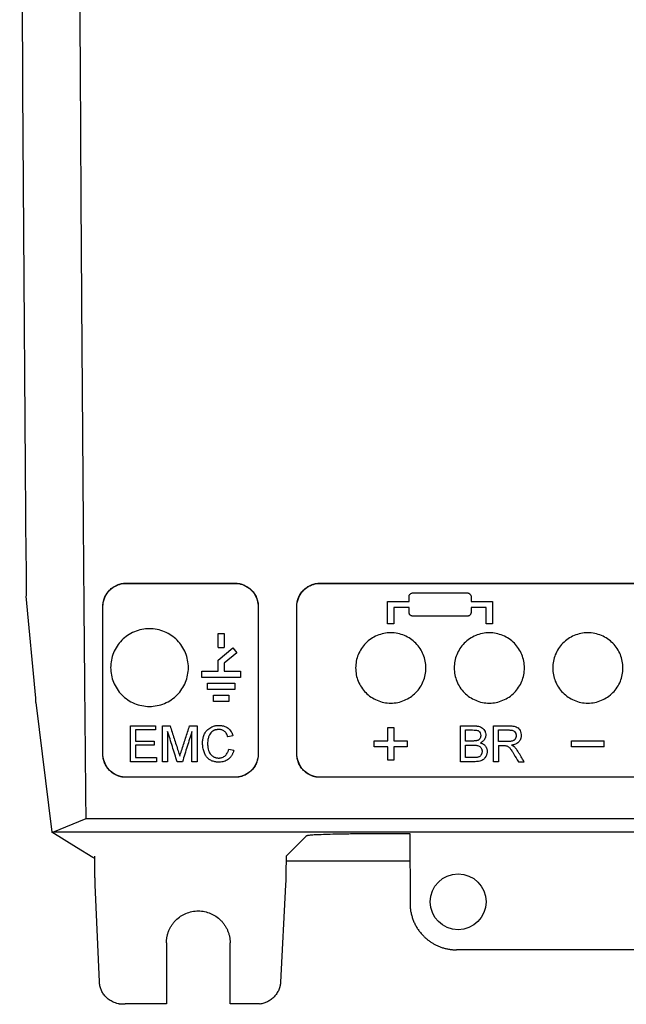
# Model space of a CAD drawing. Extents: x 89 to 1073, y 40 to 812.
# Tile 7 of 67: x 358 to 424, y 256 to 362. Entities that reach past the tile are written whole.
import ezdxf

# ---------------------------------------------------------------- set-up
doc = ezdxf.new("R2010")
doc.units = 0
doc.layers.get('0').update_dxf_attribs({"linetype": 'CONTINUOUS'})

msp = doc.modelspace()

# ---------------------------------------------------------------- linework, layer by layer
at = {"color": 7, "linetype": 'CONTINUOUS'}
for p, q in [((369.93, 301.08), (381.6, 301.08)), ((369.93, 301.08), (369.93, 301.06)), ((369.93, 301.06), (381.6, 301.06)), ((381.6, 301.06), (381.6, 301.08)), ((390.76, 301.08), (469.1, 301.08)), ((390.76, 301.06), (390.76, 301.08)), ((390.76, 301.06), (469.1, 301.06)), ((360.24, 288.73), (359.19, 299.7)), ((400.31, 299.12), (400.31, 299.62)), ((400.72, 300.03), (406.56, 300.03)), ((406.97, 299.62), (406.97, 299.12)), ((367.42, 298.56), (367.43, 298.56)), ((384.11, 298.56), (384.1, 298.56)), ((388.25, 298.56), (388.27, 298.56)), ((398.01, 299.12), (400.31, 299.12)), ((400.31, 298.45), (398.68, 298.45)), ((398.68, 298.45), (398.68, 296.7)), ((400.31, 297.95), (400.31, 298.45)), ((406.97, 299.12), (409.26, 299.12)), ((408.6, 298.45), (406.97, 298.45)), ((406.97, 298.45), (406.97, 297.95)), ((408.6, 296.7), (408.6, 298.45)), ((406.56, 297.53), (400.72, 297.53)), ((398.68, 296.7), (398.01, 296.7)), ((409.26, 296.7), (408.6, 296.7)), ((379.81, 294.16), (379.81, 295.66)), ((379.81, 295.66), (380.47, 295.66)), ((380.47, 295.66), (380.47, 294.16)), ((379.81, 294.16), (380.47, 294.16)), ((379.81, 292.79), (381.39, 294.12)), ((381.39, 294.12), (381.82, 293.61)), ((381.82, 293.61), (380.47, 292.48)), ((379.81, 291.62), (379.81, 292.79)), ((380.47, 292.48), (380.47, 291.62)), ((378.06, 290.95), (378.06, 291.62)), ((378.06, 291.62), (379.81, 291.62)), ((382.22, 290.95), (378.06, 290.95)), ((380.47, 291.62), (382.22, 291.62)), ((382.22, 291.62), (382.22, 290.95)), ((378.68, 289.66), (378.68, 290.32)), ((378.68, 290.32), (381.6, 290.32)), ((381.6, 290.32), (381.6, 289.66)), ((381.6, 289.66), (378.68, 289.66)), ((379.31, 288.37), (379.31, 289.03)), ((379.31, 289.03), (380.97, 289.03)), ((380.97, 289.03), (380.97, 288.37)), ((360.24, 288.27), (360.24, 288.73)), ((360.24, 288.27), (361.93, 274.32)), ((380.97, 288.37), (379.31, 288.37)), ((370.38, 285.75), (373.09, 285.75)), ((373.09, 285.75), (373.09, 285.31)), ((373.83, 285.75), (374.65, 285.75)), ((376.73, 285.75), (377.54, 285.75)), ((405.83, 285.75), (407.28, 285.75)), ((409.39, 285.75), (411.06, 285.75)), ((373.09, 285.31), (370.92, 285.31)), ((370.92, 285.31), (370.92, 284.12)), ((381.39, 284.68), (380.85, 284.56)), ((398.04, 284.13), (398.04, 285.59)), ((398.04, 285.59), (398.66, 285.59)), ((398.66, 285.59), (398.66, 284.13)), ((406.38, 285.31), (407.11, 285.31)), ((409.93, 285.31), (411.08, 285.31)), ((370.92, 284.12), (372.94, 284.12)), ((372.94, 283.68), (370.92, 283.68)), ((370.92, 283.68), (370.92, 282.34)), ((372.94, 284.12), (372.94, 283.68)), ((396.58, 283.51), (396.58, 284.13)), ((396.58, 284.13), (398.04, 284.13)), ((398.04, 283.51), (396.58, 283.51)), ((398.04, 282.06), (398.04, 283.51)), ((398.66, 284.13), (400.11, 284.13)), ((400.11, 283.51), (398.66, 283.51)), ((398.66, 283.51), (398.66, 282.06)), ((400.11, 284.13), (400.11, 283.51)), ((407.17, 284.12), (406.38, 284.12)), ((406.38, 283.68), (407.23, 283.68)), ((410.97, 284.07), (409.93, 284.07)), ((409.93, 283.63), (410.49, 283.63)), ((409.93, 283.63), (409.93, 281.9)), ((417.75, 284.13), (421.28, 284.13)), ((417.75, 283.51), (417.75, 284.13)), ((421.28, 283.51), (417.75, 283.51)), ((367.42, 282.73), (367.43, 282.73)), ((380.95, 283.26), (381.49, 283.13)), ((384.11, 282.73), (384.1, 282.73)), ((388.25, 282.73), (388.27, 282.73)), ((373.19, 281.9), (370.38, 281.9)), ((370.92, 282.34), (373.19, 282.34)), ((373.19, 282.34), (373.19, 281.9)), ((374.38, 281.9), (373.83, 281.9)), ((375.97, 281.9), (375.4, 281.9)), ((377.54, 281.9), (376.99, 281.9)), ((398.66, 282.06), (398.04, 282.06)), ((407.28, 281.9), (405.83, 281.9)), ((407.29, 282.34), (406.38, 282.34)), ((409.93, 281.9), (409.39, 281.9)), ((412.05, 281.9), (412.67, 281.9)), ((381.6, 280.23), (369.93, 280.23)), ((369.93, 280.22), (369.93, 280.23)), ((381.6, 280.22), (369.93, 280.22)), ((381.6, 280.22), (381.6, 280.23)), ((469.1, 280.23), (390.76, 280.23)), ((390.76, 280.22), (390.76, 280.23)), ((469.1, 280.22), (390.76, 280.22)), ((362.06, 274.32), (365.62, 275.78)), ((365.62, 275.78), (494.24, 275.78)), ((361.93, 274.32), (362.06, 274.32)), ((497.8, 274.32), (362.06, 274.32)), ((395.97, 274.18), (400.41, 274.18)), ((400.41, 274.18), (400.42, 266.68)), ((387.12, 271.76), (389.31, 273.95)), ((366.57, 269.86), (366.56, 271.76)), ((387.12, 271.76), (387.08, 269.86)), ((387.11, 271.26), (400.41, 271.26)), ((367.05, 258.23), (366.6, 268.68)), ((387.05, 268.68), (386.51, 258.2)), ((374.25, 262.45), (374.25, 255.87)), ((381.09, 255.87), (381.09, 262.45)), ((454.09, 261.69), (405.42, 261.69)), ((369.79, 255.83), (369.63, 255.83)), ((369.82, 255.87), (369.79, 255.83)), ((374.25, 255.87), (369.82, 255.87)), ((383.89, 255.87), (381.09, 255.87)), ((384.29, 255.86), (384.25, 255.89))]:
    msp.add_line(p, q, dxfattribs=at)
at = {"color": 7, "linetype": 'CONTINUOUS', "flags": 128}
msp.add_lwpolyline([(366.56, 271.49), (366.34, 271.62), (364.59, 272.69), (361.93, 274.32)], dxfattribs=at)
at = {"color": 7, "linetype": 'CONTINUOUS'}
msp.add_circle((405.58, 266.85), 3, dxfattribs=at)
msp.add_ellipse((381.75, 461.17), major_axis=(0, 665.83), ratio=0.034921, start_param=1.567214, end_param=1.815744, dxfattribs=at)
for points, knots in [([(365.62, 275.78), (365.62, 276.52), (365.6, 278.23), (365.57, 281.11), (365.54, 284.63), (365.5, 288.8), (365.46, 293.62), (365.41, 299.09), (365.36, 305.21), (365.28, 315.8), (365.17, 329.95), (365.07, 347.08), (364.97, 364.43), (364.91, 378.81), (364.87, 390.32), (364.85, 397.32), (364.83, 403.52), (364.81, 408.89), (364.8, 413.44), (364.8, 416.2), (364.8, 417.44)], [0, 0, 0, 0, 0.016167, 0.03693, 0.062289, 0.092245, 0.126797, 0.165946, 0.209692, 0.258034, 0.392349, 0.510842, 0.620658, 0.758219, 0.812858, 0.861761, 0.904926, 0.942354, 0.974046, 1, 1, 1, 1]), ([(367.42, 298.56), (367.42, 298.61), (367.42, 298.7), (367.43, 298.84), (367.45, 298.98), (367.48, 299.11), (367.51, 299.25), (367.55, 299.38), (367.64, 299.62), (367.82, 299.95), (368.08, 300.27), (368.32, 300.5), (368.52, 300.65), (368.73, 300.78), (368.95, 300.88), (369.19, 300.97), (369.43, 301.03), (369.68, 301.07), (369.85, 301.08), (369.93, 301.08)], [0, 0, 0, 0, 0.035934, 0.071586, 0.107058, 0.142456, 0.177882, 0.213443, 0.24924, 0.374369, 0.499073, 0.561581, 0.624009, 0.686272, 0.748483, 0.811785, 0.874358, 0.936872, 1, 1, 1, 1]), ([(367.43, 298.56), (367.43, 299.16), (367.64, 299.74), (368.39, 300.6), (368.86, 300.89), (369.57, 301.04), (369.75, 301.06), (369.93, 301.06)], [0, 0, 0, 0, 0.45931, 0.45931, 0.864514, 0.864514, 1, 1, 1, 1]), ([(381.6, 301.08), (381.65, 301.08), (381.74, 301.08), (381.88, 301.06), (382.02, 301.04), (382.16, 301.02), (382.3, 300.98), (382.43, 300.94), (382.68, 300.84), (383.01, 300.66), (383.4, 300.35), (383.71, 299.96), (383.9, 299.6), (384.01, 299.29), (384.07, 299.05), (384.11, 298.81), (384.11, 298.65), (384.11, 298.56)], [0, 0, 0, 0, 0.035729, 0.071179, 0.10647, 0.141721, 0.177054, 0.21259, 0.248446, 0.373006, 0.498354, 0.622784, 0.747958, 0.811148, 0.873832, 0.93659, 1, 1, 1, 1]), ([(381.6, 301.06), (382.16, 301.06), (382.7, 300.88), (383.56, 300.2), (383.86, 299.75), (384.07, 299.01), (384.1, 298.79), (384.1, 298.56)], [0, 0, 0, 0, 0.418868, 0.418868, 0.826701, 0.826701, 1, 1, 1, 1]), ([(388.25, 298.56), (388.25, 298.61), (388.25, 298.7), (388.26, 298.84), (388.28, 298.98), (388.31, 299.11), (388.34, 299.25), (388.38, 299.38), (388.47, 299.62), (388.65, 299.95), (388.91, 300.27), (389.15, 300.5), (389.35, 300.65), (389.56, 300.78), (389.79, 300.88), (390.02, 300.97), (390.26, 301.03), (390.51, 301.07), (390.68, 301.08), (390.76, 301.08)], [0, 0, 0, 0, 0.035934, 0.071586, 0.107058, 0.142456, 0.177882, 0.213443, 0.24924, 0.374369, 0.499073, 0.561581, 0.624009, 0.686272, 0.748483, 0.811785, 0.874358, 0.936872, 1, 1, 1, 1]), ([(388.26, 298.56), (388.26, 299.16), (388.48, 299.74), (389.22, 300.6), (389.7, 300.89), (390.4, 301.04), (390.58, 301.06), (390.76, 301.06)], [0, 0, 0, 0, 0.45931, 0.45931, 0.864514, 0.864514, 1, 1, 1, 1]), ([(400.31, 299.62), (400.31, 299.64), (400.31, 299.67), (400.32, 299.73), (400.34, 299.78), (400.36, 299.82), (400.38, 299.85), (400.4, 299.88), (400.45, 299.93), (400.51, 299.98), (400.62, 300.02), (400.69, 300.03), (400.72, 300.03)], [0, 0, 0, 0, 0.0924143, 0.1780253, 0.2568339, 0.3288426, 0.3940551, 0.4524772, 0.5041179, 0.6768381, 0.8419594, 1, 1, 1, 1]), ([(406.56, 300.03), (406.57, 300.03), (406.61, 300.03), (406.66, 300.02), (406.71, 300), (406.76, 299.98), (406.81, 299.95), (406.86, 299.9), (406.91, 299.84), (406.96, 299.74), (406.97, 299.66), (406.97, 299.62)], [0, 0, 0, 0, 0.079575, 0.160749, 0.243595, 0.328185, 0.414582, 0.50285, 0.633239, 0.798971, 1, 1, 1, 1]), ([(367.42, 282.73), (367.42, 283.48), (367.42, 284.99), (367.42, 287.24), (367.42, 289.5), (367.42, 291.77), (367.42, 294.03), (367.42, 296.3), (367.42, 297.81), (367.42, 298.56)], [0, 0, 0, 0, 0.142857, 0.285714, 0.428571, 0.571428, 0.714285, 0.857143, 1, 1, 1, 1]), ([(367.43, 282.73), (367.43, 283.48), (367.43, 284.99), (367.43, 287.24), (367.43, 289.5), (367.43, 291.77), (367.43, 294.03), (367.43, 296.3), (367.43, 297.81), (367.43, 298.56)], [0, 0, 0, 0, 0.142862, 0.285719, 0.428573, 0.571427, 0.714281, 0.857138, 1, 1, 1, 1]), ([(384.1, 298.56), (384.1, 297.81), (384.1, 296.3), (384.1, 294.03), (384.1, 291.77), (384.1, 289.5), (384.1, 287.24), (384.1, 284.99), (384.1, 283.48), (384.1, 282.73)], [0, 0, 0, 0, 0.142862, 0.285719, 0.428573, 0.571427, 0.714281, 0.857138, 1, 1, 1, 1]), ([(384.11, 298.56), (384.11, 297.81), (384.11, 296.3), (384.11, 294.03), (384.11, 291.77), (384.11, 289.5), (384.11, 287.24), (384.11, 284.99), (384.11, 283.48), (384.11, 282.73)], [0, 0, 0, 0, 0.142857, 0.285715, 0.428572, 0.571429, 0.714286, 0.857143, 1, 1, 1, 1]), ([(388.25, 282.73), (388.25, 283.48), (388.25, 284.99), (388.25, 287.24), (388.25, 289.5), (388.25, 291.77), (388.25, 294.03), (388.25, 296.3), (388.25, 297.81), (388.25, 298.56)], [0, 0, 0, 0, 0.142857, 0.285714, 0.428571, 0.571428, 0.714285, 0.857143, 1, 1, 1, 1]), ([(388.27, 282.73), (388.27, 283.48), (388.26, 284.99), (388.26, 287.24), (388.26, 289.5), (388.26, 291.77), (388.26, 294.03), (388.26, 296.3), (388.27, 297.81), (388.27, 298.56)], [0, 0, 0, 0, 0.142862, 0.285719, 0.428573, 0.571427, 0.714281, 0.857138, 1, 1, 1, 1]), ([(400.72, 297.53), (400.71, 297.53), (400.67, 297.53), (400.62, 297.55), (400.57, 297.56), (400.51, 297.59), (400.47, 297.62), (400.42, 297.66), (400.37, 297.73), (400.32, 297.83), (400.31, 297.91), (400.31, 297.95)], [0, 0, 0, 0, 0.079466, 0.160568, 0.243384, 0.327985, 0.414439, 0.50281, 0.6325, 0.798247, 1, 1, 1, 1]), ([(406.97, 297.95), (406.97, 297.93), (406.97, 297.89), (406.96, 297.84), (406.94, 297.79), (406.92, 297.75), (406.9, 297.71), (406.88, 297.68), (406.83, 297.64), (406.77, 297.58), (406.66, 297.54), (406.59, 297.54), (406.56, 297.53)], [0, 0, 0, 0, 0.092779, 0.178635, 0.257568, 0.329581, 0.394677, 0.452863, 0.504147, 0.676985, 0.842091, 1, 1, 1, 1]), ([(376.61, 292.01), (376.61, 291.74), (376.55, 291.2), (376.32, 290.42), (375.94, 289.7), (375.43, 289.06), (374.79, 288.53), (374.06, 288.14), (373.26, 287.89), (372.43, 287.81), (371.6, 287.89), (370.8, 288.14), (370.07, 288.53), (369.44, 289.06), (368.92, 289.7), (368.54, 290.43), (368.31, 291.2), (368.23, 292.01), (368.31, 292.82), (368.54, 293.6), (368.92, 294.32), (369.44, 294.96), (370.07, 295.49), (370.8, 295.89), (371.6, 296.13), (372.43, 296.22), (373.26, 296.13), (374.06, 295.89), (374.79, 295.49), (375.43, 294.96), (375.94, 294.32), (376.32, 293.6), (376.55, 292.82), (376.61, 292.28), (376.61, 292.01)], [0, 0, 0, 0, 0.031285, 0.062574, 0.093847, 0.125128, 0.156369, 0.187601, 0.218828, 0.250057, 0.281287, 0.312518, 0.343616, 0.375005, 0.40625, 0.437517, 0.468777, 0.500041, 0.5313, 0.562557, 0.593819, 0.625073, 0.656315, 0.687557, 0.718783, 0.750009, 0.781241, 0.81248, 0.843717, 0.874971, 0.906219, 0.937473, 0.968736, 1, 1, 1, 1]), ([(398.35, 288.19), (398.1, 288.19), (397.6, 288.24), (396.87, 288.47), (396.22, 288.83), (395.64, 289.3), (395.18, 289.88), (394.83, 290.53), (394.62, 291.24), (394.55, 291.97), (394.62, 292.7), (394.83, 293.4), (395.18, 294.06), (395.64, 294.64), (396.21, 295.11), (396.87, 295.47), (397.6, 295.7), (398.35, 295.77), (399.1, 295.7), (399.82, 295.47), (400.48, 295.12), (401.05, 294.64), (401.52, 294.06), (401.86, 293.41), (402.07, 292.7), (402.14, 291.97), (402.07, 291.24), (401.86, 290.53), (401.52, 289.88), (401.05, 289.3), (400.48, 288.83), (399.82, 288.47), (399.1, 288.24), (398.6, 288.19), (398.35, 288.19)], [0, 0, 0, 0, 0.031228, 0.062466, 0.0937, 0.124952, 0.156203, 0.187467, 0.218735, 0.250009, 0.281277, 0.312535, 0.343789, 0.37503, 0.406271, 0.437509, 0.468748, 0.499981, 0.531204, 0.562445, 0.593677, 0.624914, 0.656158, 0.687408, 0.718665, 0.749948, 0.78126, 0.81256, 0.843831, 0.875078, 0.906325, 0.937545, 0.968772, 1, 1, 1, 1]), ([(408.93, 288.19), (408.68, 288.19), (408.18, 288.24), (407.46, 288.47), (406.8, 288.83), (406.23, 289.3), (405.76, 289.88), (405.42, 290.53), (405.21, 291.24), (405.13, 291.97), (405.21, 292.7), (405.41, 293.4), (405.76, 294.06), (406.22, 294.64), (406.8, 295.11), (407.46, 295.47), (408.18, 295.7), (408.93, 295.77), (409.68, 295.7), (410.4, 295.47), (411.06, 295.12), (411.64, 294.64), (412.1, 294.06), (412.45, 293.41), (412.66, 292.7), (412.73, 291.97), (412.66, 291.24), (412.45, 290.53), (412.1, 289.88), (411.64, 289.3), (411.06, 288.83), (410.41, 288.47), (409.68, 288.24), (409.18, 288.19), (408.93, 288.19)], [0, 0, 0, 0, 0.031228, 0.062466, 0.0937, 0.124952, 0.156203, 0.187467, 0.218735, 0.250009, 0.281277, 0.312535, 0.343789, 0.37503, 0.406271, 0.437509, 0.468748, 0.499981, 0.531204, 0.562445, 0.593677, 0.624914, 0.656158, 0.687408, 0.718665, 0.749948, 0.78126, 0.81256, 0.843831, 0.875078, 0.906325, 0.937545, 0.968772, 1, 1, 1, 1]), ([(419.51, 288.19), (419.26, 288.19), (418.76, 288.24), (418.04, 288.47), (417.38, 288.83), (416.81, 289.3), (416.34, 289.88), (416, 290.53), (415.79, 291.24), (415.72, 291.97), (415.79, 292.7), (416, 293.4), (416.34, 294.06), (416.81, 294.64), (417.38, 295.11), (418.04, 295.47), (418.76, 295.7), (419.51, 295.77), (420.27, 295.7), (420.99, 295.47), (421.65, 295.12), (422.22, 294.64), (422.69, 294.06), (423.03, 293.41), (423.24, 292.7), (423.31, 291.97), (423.24, 291.24), (423.03, 290.53), (422.69, 289.88), (422.22, 289.3), (421.65, 288.83), (420.99, 288.47), (420.27, 288.24), (419.77, 288.19), (419.51, 288.19)], [0, 0, 0, 0, 0.031228, 0.062466, 0.0937, 0.124952, 0.156203, 0.187467, 0.218735, 0.250009, 0.281277, 0.312535, 0.343789, 0.37503, 0.406271, 0.437509, 0.468748, 0.499981, 0.531204, 0.562445, 0.593677, 0.624914, 0.656158, 0.687408, 0.718665, 0.749948, 0.78126, 0.81256, 0.843831, 0.875078, 0.906325, 0.937545, 0.968772, 1, 1, 1, 1]), ([(374.65, 285.75), (374.79, 285.3), (375.08, 284.4), (375.37, 283.5), (375.51, 283.05)], [0, 0, 0, 0, 0.499996, 1, 1, 1, 1]), ([(375.87, 283.09), (376.02, 283.54), (376.3, 284.42), (376.59, 285.31), (376.73, 285.75)], [0, 0, 0, 0, 0.500004, 1, 1, 1, 1]), ([(378.13, 283.85), (378.13, 283.93), (378.14, 284.09), (378.16, 284.3), (378.2, 284.47), (378.26, 284.71), (378.38, 284.98), (378.58, 285.25), (378.79, 285.44), (379, 285.58), (379.21, 285.67), (379.4, 285.74), (379.57, 285.77), (379.73, 285.8), (379.84, 285.8), (379.91, 285.8)], [0, 0, 0, 0, 0.08455, 0.157389, 0.218237, 0.267197, 0.404506, 0.517693, 0.604027, 0.68885, 0.771797, 0.832829, 0.889135, 0.93946, 1, 1, 1, 1]), ([(379.91, 285.8), (379.97, 285.8), (380.08, 285.8), (380.25, 285.77), (380.43, 285.73), (380.65, 285.65), (380.87, 285.51), (381.06, 285.33), (381.2, 285.13), (381.32, 284.91), (381.36, 284.76), (381.39, 284.68)], [0, 0, 0, 0, 0.088928, 0.170351, 0.24429, 0.372764, 0.503445, 0.627969, 0.76623, 0.868047, 1, 1, 1, 1]), ([(407.28, 285.75), (407.32, 285.75), (407.41, 285.75), (407.54, 285.74), (407.66, 285.72), (407.81, 285.7), (408, 285.64), (408.19, 285.52), (408.36, 285.35), (408.46, 285.16), (408.54, 284.96), (408.55, 284.83), (408.55, 284.75)], [0, 0, 0, 0, 0.073582, 0.142664, 0.207183, 0.267352, 0.397228, 0.52053, 0.639816, 0.779912, 0.869345, 1, 1, 1, 1]), ([(411.06, 285.75), (411.13, 285.75), (411.26, 285.75), (411.44, 285.73), (411.62, 285.71), (411.82, 285.65), (412.02, 285.53), (412.18, 285.35), (412.28, 285.15), (412.34, 284.94), (412.35, 284.79), (412.35, 284.71)], [0, 0, 0, 0, 0.108371, 0.199799, 0.274044, 0.400915, 0.520301, 0.637912, 0.774054, 0.865948, 1, 1, 1, 1]), ([(375.4, 281.9), (375.23, 282.44), (374.89, 283.53), (374.55, 284.61), (374.38, 285.16)], [0, 0, 0, 0, 0.500005, 1, 1, 1, 1]), ([(376.99, 285.16), (376.82, 284.61), (376.48, 283.53), (376.14, 282.44), (375.97, 281.9)], [0, 0, 0, 0, 0.499995, 1, 1, 1, 1]), ([(379.88, 285.35), (379.84, 285.35), (379.76, 285.35), (379.65, 285.34), (379.54, 285.32), (379.44, 285.29), (379.3, 285.23), (379.12, 285.11), (378.93, 284.91), (378.79, 284.63), (378.72, 284.35), (378.68, 284.08), (378.68, 283.94), (378.67, 283.85)], [0, 0, 0, 0, 0.052657, 0.10365, 0.153029, 0.200703, 0.246739, 0.363067, 0.489811, 0.620278, 0.797167, 0.885752, 1, 1, 1, 1]), ([(380.85, 284.56), (380.83, 284.6), (380.81, 284.68), (380.77, 284.78), (380.71, 284.9), (380.62, 285.03), (380.5, 285.16), (380.36, 285.25), (380.21, 285.31), (380.05, 285.35), (379.94, 285.35), (379.88, 285.35)], [0, 0, 0, 0, 0.096509, 0.180496, 0.252385, 0.389325, 0.513209, 0.644436, 0.762636, 0.870028, 1, 1, 1, 1]), ([(407.11, 285.31), (407.23, 285.3), (407.41, 285.3), (407.64, 285.27), (407.82, 285.19), (407.98, 284.99), (408, 284.81), (408.01, 284.7)], [0, 0, 0, 0, 0.274378, 0.428924, 0.546677, 0.752007, 1, 1, 1, 1]), ([(408.01, 284.7), (408.01, 284.66), (408, 284.6), (407.98, 284.49), (407.94, 284.39), (407.88, 284.31), (407.81, 284.25), (407.73, 284.2), (407.67, 284.18), (407.63, 284.17)], [0, 0, 0, 0, 0.166174, 0.297791, 0.481328, 0.602728, 0.724988, 0.847423, 1, 1, 1, 1]), ([(408.55, 284.75), (408.55, 284.71), (408.54, 284.62), (408.51, 284.5), (408.47, 284.4), (408.43, 284.31), (408.37, 284.23), (408.3, 284.14), (408.21, 284.06), (408.1, 283.99), (408.02, 283.94), (407.97, 283.92)], [0, 0, 0, 0, 0.128925, 0.244849, 0.34789, 0.437812, 0.514624, 0.635241, 0.752352, 0.865042, 1, 1, 1, 1]), ([(411.81, 284.7), (411.81, 284.67), (411.81, 284.61), (411.79, 284.52), (411.76, 284.44), (411.73, 284.37), (411.68, 284.3), (411.63, 284.24), (411.56, 284.18), (411.44, 284.13), (411.3, 284.09), (411.14, 284.08), (411.03, 284.07), (410.97, 284.07)], [0, 0, 0, 0, 0.079961, 0.154663, 0.225055, 0.292264, 0.357586, 0.422427, 0.488227, 0.599543, 0.727301, 0.847154, 1, 1, 1, 1]), ([(411.08, 285.31), (411.12, 285.3), (411.2, 285.3), (411.3, 285.29), (411.41, 285.27), (411.53, 285.22), (411.67, 285.11), (411.75, 284.99), (411.79, 284.87), (411.81, 284.79), (411.81, 284.73), (411.81, 284.7)], [0, 0, 0, 0, 0.107146, 0.204111, 0.291693, 0.426081, 0.554111, 0.769181, 0.842714, 0.910562, 1, 1, 1, 1]), ([(412.35, 284.71), (412.35, 284.67), (412.35, 284.59), (412.33, 284.48), (412.31, 284.4), (412.27, 284.28), (412.2, 284.13), (412.06, 283.98), (411.91, 283.86), (411.73, 283.77), (411.54, 283.71), (411.41, 283.69), (411.33, 283.68)], [0, 0, 0, 0, 0.082717, 0.151386, 0.205978, 0.246464, 0.386794, 0.511164, 0.629605, 0.748738, 0.862613, 1, 1, 1, 1]), ([(379.92, 281.85), (379.85, 281.85), (379.73, 281.85), (379.54, 281.87), (379.36, 281.91), (379.12, 281.98), (378.83, 282.14), (378.56, 282.41), (378.35, 282.76), (378.23, 283.1), (378.15, 283.48), (378.14, 283.71), (378.13, 283.85)], [0, 0, 0, 0, 0.064471, 0.116789, 0.17943, 0.241924, 0.363836, 0.498172, 0.616217, 0.766776, 0.857225, 1, 1, 1, 1]), ([(378.67, 283.85), (378.68, 283.77), (378.68, 283.61), (378.7, 283.41), (378.75, 283.2), (378.81, 282.98), (378.93, 282.75), (379.07, 282.59), (379.22, 282.48), (379.37, 282.4), (379.5, 282.35), (379.62, 282.31), (379.74, 282.3), (379.82, 282.29), (379.87, 282.29)], [0, 0, 0, 0, 0.120316, 0.211393, 0.273229, 0.417448, 0.529036, 0.616228, 0.700359, 0.781545, 0.839391, 0.893007, 0.941896, 1, 1, 1, 1]), ([(407.63, 284.17), (407.61, 284.16), (407.57, 284.15), (407.49, 284.14), (407.39, 284.13), (407.29, 284.12), (407.21, 284.12), (407.17, 284.12)], [0, 0, 0, 0, 0.144594, 0.316144, 0.515548, 0.743374, 1, 1, 1, 1]), ([(407.23, 283.68), (407.29, 283.67), (407.41, 283.67), (407.59, 283.65), (407.75, 283.62), (407.9, 283.55), (408.02, 283.44), (408.1, 283.31), (408.14, 283.2), (408.15, 283.1), (408.15, 283.04), (408.16, 283.01)], [0, 0, 0, 0, 0.150619, 0.26378, 0.401963, 0.524033, 0.644606, 0.771101, 0.862336, 0.925376, 1, 1, 1, 1]), ([(407.97, 283.92), (408.01, 283.91), (408.08, 283.89), (408.18, 283.84), (408.29, 283.78), (408.41, 283.7), (408.52, 283.58), (408.6, 283.44), (408.66, 283.31), (408.69, 283.16), (408.7, 283.06), (408.7, 283)], [0, 0, 0, 0, 0.093583, 0.178076, 0.253362, 0.378068, 0.51743, 0.63691, 0.763693, 0.856217, 1, 1, 1, 1]), ([(410.49, 283.63), (410.54, 283.63), (410.63, 283.63), (410.72, 283.61), (410.76, 283.61)], [0, 0, 0, 0, 0.5603614, 1, 1, 1, 1]), ([(410.76, 283.61), (410.8, 283.59), (410.88, 283.57), (410.99, 283.5), (411.08, 283.42), (411.18, 283.31), (411.28, 283.16), (411.42, 282.96), (411.51, 282.8), (411.57, 282.71)], [0, 0, 0, 0, 0.1079758, 0.2042002, 0.2978043, 0.4067097, 0.5506401, 0.748316, 1, 1, 1, 1]), ([(411.63, 283.49), (411.61, 283.5), (411.57, 283.54), (411.47, 283.6), (411.39, 283.65), (411.33, 283.68)], [0, 0, 0, 0, 0.22033, 0.460232, 1, 1, 1, 1]), ([(369.93, 280.22), (369.88, 280.22), (369.79, 280.22), (369.65, 280.23), (369.51, 280.25), (369.37, 280.28), (369.23, 280.31), (369.09, 280.36), (368.93, 280.42), (368.74, 280.51), (368.52, 280.64), (368.32, 280.79), (368.08, 281.02), (367.82, 281.34), (367.63, 281.7), (367.52, 282.01), (367.46, 282.24), (367.42, 282.49), (367.42, 282.65), (367.42, 282.73)], [0, 0, 0, 0, 0.0356817, 0.071086, 0.1063346, 0.1415507, 0.1768577, 0.2123784, 0.248233, 0.3102954, 0.3726711, 0.4353513, 0.4983242, 0.6227075, 0.7479852, 0.8111594, 0.8738406, 0.9365983, 1, 1, 1, 1]), ([(369.93, 280.23), (369.37, 280.23), (368.83, 280.42), (367.97, 281.09), (367.67, 281.55), (367.46, 282.28), (367.43, 282.5), (367.43, 282.73)], [0, 0, 0, 0, 0.417391, 0.417391, 0.825083, 0.825083, 1, 1, 1, 1]), ([(379.87, 282.29), (379.91, 282.29), (380, 282.3), (380.13, 282.32), (380.27, 282.36), (380.43, 282.44), (380.59, 282.56), (380.73, 282.71), (380.81, 282.86), (380.87, 282.99), (380.91, 283.11), (380.93, 283.21), (380.95, 283.26)], [0, 0, 0, 0, 0.0886288, 0.1695641, 0.242814, 0.36289, 0.4976648, 0.6190313, 0.7522533, 0.8175154, 0.9001121, 1, 1, 1, 1]), ([(381.49, 283.13), (381.47, 283.08), (381.45, 282.97), (381.39, 282.83), (381.34, 282.71), (381.25, 282.55), (381.12, 282.36), (380.92, 282.17), (380.69, 282.01), (380.44, 281.91), (380.18, 281.86), (380.01, 281.85), (379.92, 281.85)], [0, 0, 0, 0, 0.078648, 0.148906, 0.210846, 0.26437, 0.396764, 0.517192, 0.645916, 0.773139, 0.877309, 1, 1, 1, 1]), ([(384.11, 282.73), (384.11, 282.68), (384.11, 282.59), (384.1, 282.45), (384.08, 282.32), (384.05, 282.18), (384.02, 282.05), (383.98, 281.92), (383.92, 281.75), (383.83, 281.56), (383.66, 281.28), (383.41, 280.96), (383.09, 280.69), (382.81, 280.52), (382.58, 280.41), (382.34, 280.32), (382.1, 280.26), (381.85, 280.22), (381.68, 280.22), (381.6, 280.22)], [0, 0, 0, 0, 0.035947, 0.071616, 0.107108, 0.142525, 0.177969, 0.213544, 0.249352, 0.311638, 0.373859, 0.499345, 0.624119, 0.686383, 0.748545, 0.811874, 0.874436, 0.936916, 1, 1, 1, 1]), ([(384.1, 282.73), (384.1, 282.13), (383.89, 281.55), (383.14, 280.69), (382.67, 280.41), (381.96, 280.25), (381.78, 280.23), (381.6, 280.23)], [0, 0, 0, 0, 0.46108, 0.46108, 0.865801, 0.865801, 1, 1, 1, 1]), ([(390.76, 280.22), (390.72, 280.22), (390.62, 280.22), (390.48, 280.23), (390.34, 280.25), (390.2, 280.28), (390.06, 280.31), (389.93, 280.36), (389.76, 280.42), (389.57, 280.51), (389.36, 280.64), (389.16, 280.79), (388.91, 281.02), (388.65, 281.34), (388.46, 281.7), (388.35, 282.01), (388.29, 282.24), (388.26, 282.49), (388.25, 282.65), (388.25, 282.73)], [0, 0, 0, 0, 0.035682, 0.071086, 0.106335, 0.141551, 0.176858, 0.212378, 0.248233, 0.310295, 0.372671, 0.435351, 0.498324, 0.622708, 0.747985, 0.811159, 0.873841, 0.936598, 1, 1, 1, 1]), ([(390.76, 280.23), (390.21, 280.23), (389.67, 280.42), (388.8, 281.09), (388.5, 281.55), (388.3, 282.28), (388.26, 282.5), (388.26, 282.73)], [0, 0, 0, 0, 0.417391, 0.417391, 0.825083, 0.825083, 1, 1, 1, 1]), ([(408.7, 283), (408.7, 282.95), (408.69, 282.85), (408.66, 282.71), (408.63, 282.59), (408.57, 282.47), (408.49, 282.33), (408.38, 282.2), (408.22, 282.08), (408.02, 281.99), (407.79, 281.93), (407.54, 281.9), (407.37, 281.9), (407.28, 281.9)], [0, 0, 0, 0, 0.081497, 0.151625, 0.210489, 0.257954, 0.354518, 0.442261, 0.521145, 0.637838, 0.762572, 0.867503, 1, 1, 1, 1]), ([(408.16, 283.01), (408.15, 282.98), (408.15, 282.91), (408.13, 282.82), (408.11, 282.74), (408.07, 282.66), (408.02, 282.58), (407.95, 282.5), (407.85, 282.43), (407.74, 282.39), (407.66, 282.37), (407.62, 282.36)], [0, 0, 0, 0, 0.108012, 0.20915, 0.304538, 0.395512, 0.483609, 0.616096, 0.750679, 0.861698, 1, 1, 1, 1]), ([(412.04, 282.96), (412, 283.01), (411.94, 283.11), (411.84, 283.26), (411.74, 283.38), (411.66, 283.46), (411.63, 283.49)], [0, 0, 0, 0, 0.287172, 0.518554, 0.819587, 1, 1, 1, 1]), ([(407.62, 282.36), (407.59, 282.36), (407.55, 282.35), (407.48, 282.35), (407.39, 282.34), (407.33, 282.34), (407.29, 282.34)], [0, 0, 0, 0, 0.217274, 0.416427, 0.643199, 1, 1, 1, 1]), ([(389.31, 273.95), (389.31, 273.96), (389.32, 273.96), (389.34, 273.97), (389.37, 273.98), (389.41, 273.99), (389.48, 274), (389.61, 274.02), (389.84, 274.04), (390.12, 274.06), (390.59, 274.08), (391.31, 274.11), (392.19, 274.14), (392.96, 274.15), (393.55, 274.16), (394.16, 274.17), (394.7, 274.17), (395.18, 274.18), (395.57, 274.18), (395.84, 274.18), (395.97, 274.18)], [0, 0, 0, 0, 0.023418, 0.046794, 0.070159, 0.093542, 0.116974, 0.178771, 0.24061, 0.304857, 0.369145, 0.500101, 0.631042, 0.695267, 0.759533, 0.821299, 0.883107, 0.922085, 0.961003, 1, 1, 1, 1]), ([(366.6, 268.68), (366.6, 268.71), (366.6, 268.76), (366.59, 268.85), (366.59, 268.96), (366.58, 269.09), (366.58, 269.26), (366.58, 269.44), (366.57, 269.65), (366.57, 269.79), (366.57, 269.86)], [0, 0, 0, 0, 0.089519, 0.178887, 0.268549, 0.396469, 0.524709, 0.683496, 0.841095, 1, 1, 1, 1]), ([(387.08, 269.86), (387.08, 269.82), (387.08, 269.75), (387.08, 269.64), (387.08, 269.53), (387.08, 269.42), (387.07, 269.32), (387.07, 269.18), (387.06, 269.02), (387.06, 268.84), (387.05, 268.73), (387.05, 268.68)], [0, 0, 0, 0, 0.083888, 0.167078, 0.249928, 0.332802, 0.41606, 0.500062, 0.667102, 0.832781, 1, 1, 1, 1]), ([(400.42, 266.68), (400.42, 266.61), (400.42, 266.47), (400.43, 266.26), (400.45, 266.06), (400.48, 265.85), (400.52, 265.65), (400.57, 265.45), (400.63, 265.25), (400.69, 265.05), (400.76, 264.86), (400.84, 264.66), (400.93, 264.48), (401.02, 264.29), (401.12, 264.12), (401.23, 263.94), (401.35, 263.77), (401.47, 263.61), (401.6, 263.45), (401.74, 263.3), (401.91, 263.12), (402.11, 262.93), (402.37, 262.72), (402.64, 262.52), (402.93, 262.34), (403.24, 262.18), (403.57, 262.04), (403.91, 261.91), (404.27, 261.81), (404.64, 261.74), (405.02, 261.69), (405.29, 261.69), (405.42, 261.69)], [0, 0, 0, 0, 0.026549, 0.053071, 0.079566, 0.106036, 0.132479, 0.158896, 0.185287, 0.211652, 0.23799, 0.264303, 0.29059, 0.316852, 0.343087, 0.369297, 0.395481, 0.42164, 0.447773, 0.473881, 0.499963, 0.540677, 0.582338, 0.624949, 0.668508, 0.713016, 0.758473, 0.804879, 0.852235, 0.90054, 0.949795, 1, 1, 1, 1]), ([(374.25, 262.45), (374.25, 262.5), (374.26, 262.61), (374.27, 262.78), (374.29, 262.95), (374.32, 263.11), (374.35, 263.27), (374.4, 263.43), (374.45, 263.59), (374.53, 263.8), (374.65, 264.06), (374.83, 264.35), (375.03, 264.63), (375.33, 264.96), (375.76, 265.31), (376.35, 265.62), (376.99, 265.82), (377.67, 265.89), (378.35, 265.82), (378.99, 265.62), (379.58, 265.31), (380.01, 264.96), (380.31, 264.63), (380.51, 264.35), (380.69, 264.06), (380.83, 263.75), (380.95, 263.43), (381.03, 263.11), (381.08, 262.78), (381.08, 262.56), (381.09, 262.45)], [0, 0, 0, 0, 0.015651, 0.031192, 0.046659, 0.06209, 0.077522, 0.092993, 0.10854, 0.124199, 0.156144, 0.188128, 0.21986, 0.251632, 0.312724, 0.373858, 0.436313, 0.500018, 0.563722, 0.626178, 0.687271, 0.748404, 0.780136, 0.811908, 0.843852, 0.875837, 0.907019, 0.937908, 0.968802, 1, 1, 1, 1]), ([(369.63, 255.83), (369.59, 255.83), (369.52, 255.83), (369.4, 255.84), (369.28, 255.85), (369.17, 255.87), (369, 255.91), (368.78, 255.97), (368.45, 256.1), (368.08, 256.32), (367.71, 256.65), (367.42, 257.02), (367.25, 257.34), (367.16, 257.61), (367.1, 257.81), (367.07, 258.02), (367.06, 258.16), (367.05, 258.23)], [0, 0, 0, 0, 0.0246829, 0.0495803, 0.0747054, 0.1000701, 0.1256849, 0.1867065, 0.2510358, 0.3669366, 0.5006787, 0.6254772, 0.7501448, 0.8130087, 0.8751025, 0.9377286, 1, 1, 1, 1]), ([(386.51, 258.2), (386.5, 258.16), (386.5, 258.07), (386.48, 257.95), (386.46, 257.83), (386.43, 257.72), (386.4, 257.63), (386.38, 257.54), (386.35, 257.47), (386.27, 257.28), (386.12, 257), (385.84, 256.64), (385.51, 256.34), (385.18, 256.14), (384.91, 256.02), (384.71, 255.95), (384.5, 255.89), (384.36, 255.87), (384.29, 255.86)], [0, 0, 0, 0, 0.044971, 0.086739, 0.125303, 0.160664, 0.192821, 0.221776, 0.247529, 0.270079, 0.416811, 0.543205, 0.673553, 0.790584, 0.845542, 0.898611, 0.950014, 1, 1, 1, 1])]:
    msp.add_open_spline(points, degree=3, knots=knots, dxfattribs=at)
for points in [[(398.01, 296.7), (398.01, 297.1), (398.01, 297.91), (398.01, 298.71), (398.01, 299.12)], [(409.26, 299.12), (409.26, 298.71), (409.26, 297.91), (409.26, 297.1), (409.26, 296.7)], [(370.38, 281.9), (370.38, 282.54), (370.38, 283.82), (370.38, 285.11), (370.38, 285.75)], [(373.83, 281.9), (373.83, 282.54), (373.83, 283.82), (373.83, 285.11), (373.83, 285.75)], [(377.54, 285.75), (377.54, 285.11), (377.54, 283.82), (377.54, 282.54), (377.54, 281.9)], [(405.83, 281.9), (405.83, 282.54), (405.83, 283.82), (405.83, 285.11), (405.83, 285.75)], [(409.39, 281.9), (409.39, 282.54), (409.39, 283.82), (409.39, 285.11), (409.39, 285.75)], [(374.38, 285.16), (374.38, 284.61), (374.38, 283.53), (374.38, 282.44), (374.38, 281.9)], [(376.99, 281.9), (376.99, 282.44), (376.99, 283.53), (376.99, 284.61), (376.99, 285.16)], [(406.38, 284.12), (406.38, 284.52), (406.38, 284.91), (406.38, 285.31)], [(409.93, 284.07), (409.93, 284.48), (409.93, 284.89), (409.93, 285.31)], [(406.38, 282.34), (406.38, 282.79), (406.38, 283.23), (406.38, 283.68)], [(421.28, 283.51), (421.28, 283.72), (421.28, 283.93), (421.28, 284.13)], [(375.51, 283.05), (375.57, 282.86), (375.63, 282.67), (375.69, 282.48)], [(375.69, 282.48), (375.75, 282.69), (375.81, 282.89), (375.87, 283.09)], [(411.57, 282.71), (411.73, 282.44), (411.89, 282.17), (412.05, 281.9)], [(412.67, 281.9), (412.46, 282.25), (412.25, 282.61), (412.04, 282.96)], [(384.25, 255.89), (384.13, 255.87), (384.01, 255.87), (383.89, 255.87)]]:
    msp.add_open_spline(points, degree=3, dxfattribs=at)

doc.saveas('drawing.dxf')
